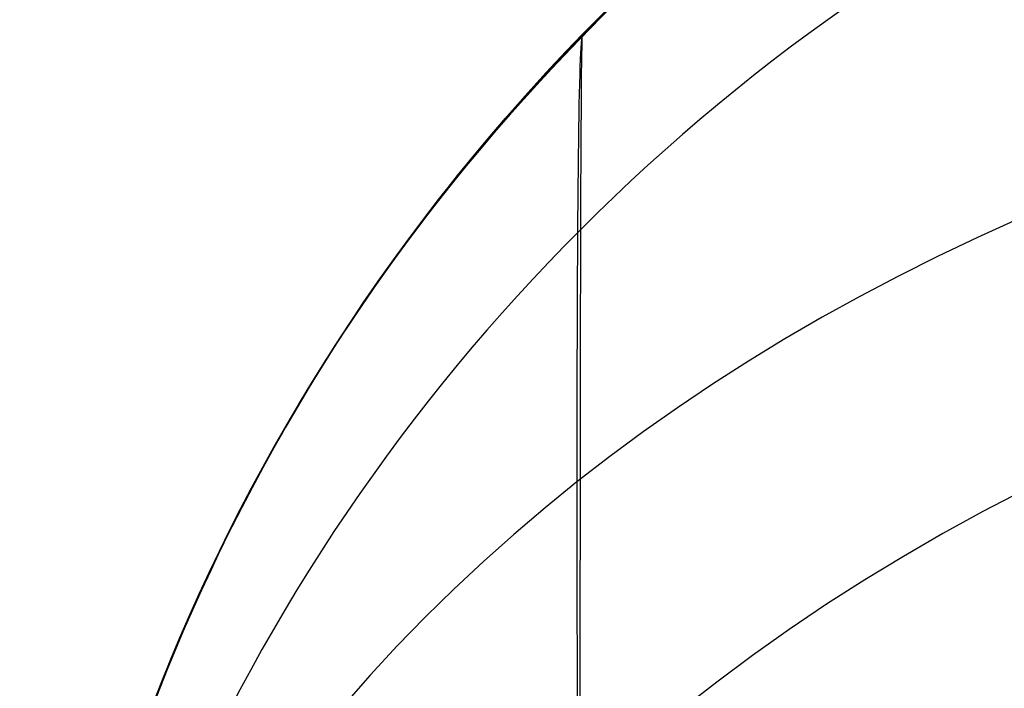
# Model space of a CAD drawing. Extents: x -15 to 7, y 1 to 148.
# Tile 138 of 194: x -7.845 to -7.448, y 145.883 to 146.153. Entities that reach past the tile are written whole.
import ezdxf

# ---------------------------------------------------------------- set-up
doc = ezdxf.new("R2010")
doc.units = 0
doc.layers.add('DEFAULT', color=7, linetype='CONTINUOUS')

msp = doc.modelspace()

# ---------------------------------------------------------------- linework, layer by layer
at = {"layer": 'DEFAULT', "color": 254}
for p, q in [((-7.61225, 146.15266, -32.73664), (-7.60448, 146.16038, -32.7407)), ((-7.60744, 146.15691, -23.00441), (-7.61575, 146.14856, -23.00885)), ((-7.61454, 146.14966, -32.73532), (-7.60621, 146.15798, -32.73973)), ((-7.60542, 146.15946, -23.00328), (-7.61318, 146.15172, -23.00737)), ((-7.6199, 146.14486, -32.73244), (-7.61225, 146.15266, -32.73664)), ((-7.61066, 146.15371, -18.70687), (-7.61906, 146.14519, -18.711)), ((-7.61066, 146.15371, -14.70687), (-7.61906, 146.14519, -14.711)), ((-7.61066, 146.15371, -10.70687), (-7.61906, 146.14519, -10.711)), ((-7.61894, 146.14517, -21.03562), (-7.61054, 146.15369, -21.03976)), ((-7.61894, 146.14517, -17.03562), (-7.61054, 146.15369, -17.03976)), ((-7.61894, 146.14517, -13.03562), (-7.61054, 146.15369, -13.03976)), ((-7.61745, 146.14738, -13.03645), (-7.60962, 146.1553, -13.04027)), ((-7.61745, 146.14738, -17.03645), (-7.60962, 146.1553, -17.04027)), ((-7.61745, 146.14738, -21.03645), (-7.60962, 146.1553, -21.04027)), ((-7.60958, 146.15534, -14.70627), (-7.6174, 146.14744, -14.71009)), ((-7.60958, 146.15534, -18.70627), (-7.6174, 146.14744, -18.71009)), ((-7.60958, 146.15534, -10.70627), (-7.6174, 146.14744, -10.71009)), ((-7.61575, 146.14856, -23.00885), (-7.62388, 146.14018, -23.01343)), ((-7.62268, 146.1413, -32.73076), (-7.61454, 146.14966, -32.73532)), ((-7.61318, 146.15172, -23.00737), (-7.62082, 146.14391, -23.01159)), ((-7.62741, 146.13699, -32.7281), (-7.6199, 146.14486, -32.73244)), ((-7.61906, 146.14519, -18.711), (-7.62726, 146.13663, -18.71527)), ((-7.61906, 146.14519, -14.711), (-7.62726, 146.13663, -14.71527)), ((-7.61906, 146.14519, -10.711), (-7.62726, 146.13663, -10.71527)), ((-7.62716, 146.13659, -21.03134), (-7.61894, 146.14517, -21.03562)), ((-7.62716, 146.13659, -17.03134), (-7.61894, 146.14517, -17.03562)), ((-7.62716, 146.13659, -13.03134), (-7.61894, 146.14517, -13.03562)), ((-7.62515, 146.13938, -13.0325), (-7.61745, 146.14738, -13.03645)), ((-7.62515, 146.13938, -17.0325), (-7.61745, 146.14738, -17.03645)), ((-7.62515, 146.13938, -21.0325), (-7.61745, 146.14738, -21.03645)), ((-7.6174, 146.14744, -14.71009), (-7.62509, 146.13945, -14.71404)), ((-7.6174, 146.14744, -18.71009), (-7.62509, 146.13945, -18.71404)), ((-7.6174, 146.14744, -10.71009), (-7.62509, 146.13945, -10.71404)), ((-7.63063, 146.13291, -32.72607), (-7.62268, 146.1413, -32.73076)), ((-7.62082, 146.14391, -23.01159), (-7.62833, 146.13601, -23.01596)), ((-7.62726, 146.13663, -18.71527), (-7.63527, 146.12802, -18.71969)), ((-7.62726, 146.13663, -14.71527), (-7.63527, 146.12802, -14.71969)), ((-7.62726, 146.13663, -10.71527), (-7.63527, 146.12802, -10.71969)), ((-7.63518, 146.12798, -21.02693), (-7.62716, 146.13659, -21.03134)), ((-7.63518, 146.12798, -17.02693), (-7.62716, 146.13659, -17.03134)), ((-7.63518, 146.12798, -13.02693), (-7.62716, 146.13659, -13.03134)), ((-7.63479, 146.12905, -32.72362), (-7.62741, 146.13699, -32.7281)), ((-7.63271, 146.1313, -13.0284), (-7.62515, 146.13938, -13.0325)), ((-7.63271, 146.1313, -17.0284), (-7.62515, 146.13938, -17.0325)), ((-7.63271, 146.1313, -21.0284), (-7.62515, 146.13938, -21.0325)), ((-7.62509, 146.13945, -14.71404), (-7.63265, 146.13138, -14.71813)), ((-7.62509, 146.13945, -18.71404), (-7.63265, 146.13138, -18.71813)), ((-7.62509, 146.13945, -10.71404), (-7.63265, 146.13138, -10.71813)), ((-7.62388, 146.14018, -23.01343), (-7.63182, 146.13176, -23.01816)), ((-7.63848, 146.12439, -32.72118), (-7.63063, 146.13291, -32.72607)), ((-7.62833, 146.13601, -23.01596), (-7.6357, 146.12805, -23.02047)), ((-7.64203, 146.12104, -32.71899), (-7.63479, 146.12905, -32.72362)), ((-7.64013, 146.12315, -13.02416), (-7.63271, 146.1313, -13.0284)), ((-7.64013, 146.12315, -17.02416), (-7.63271, 146.1313, -17.0284)), ((-7.64013, 146.12315, -21.02416), (-7.63271, 146.1313, -21.0284)), ((-7.63265, 146.13138, -14.71813), (-7.64007, 146.12324, -14.72237)), ((-7.63265, 146.13138, -18.71813), (-7.64007, 146.12324, -18.72237)), ((-7.63265, 146.13138, -10.71813), (-7.64007, 146.12324, -10.72237)), ((-7.63182, 146.13176, -23.01816), (-7.63962, 146.12324, -23.02307)), ((-7.63527, 146.12802, -18.71969), (-7.64314, 146.11931, -18.72429)), ((-7.63527, 146.12802, -14.71969), (-7.64314, 146.11931, -14.72429)), ((-7.63527, 146.12802, -10.71969), (-7.64314, 146.11931, -10.72429)), ((-7.64309, 146.11925, -21.02232), (-7.63518, 146.12798, -21.02693)), ((-7.64309, 146.11925, -17.02232), (-7.63518, 146.12798, -17.02693)), ((-7.64309, 146.11925, -13.02232), (-7.63518, 146.12798, -13.02693)), ((-7.6357, 146.12805, -23.02047), (-7.64294, 146.12003, -23.02513)), ((-7.64913, 146.11298, -32.71421), (-7.64203, 146.12104, -32.71899)), ((-7.64742, 146.11494, -13.01978), (-7.64013, 146.12315, -13.02416)), ((-7.64742, 146.11494, -17.01978), (-7.64013, 146.12315, -17.02416)), ((-7.64742, 146.11494, -21.01978), (-7.64013, 146.12315, -21.02416)), ((-7.64007, 146.12324, -14.72237), (-7.64735, 146.11502, -14.72675)), ((-7.64007, 146.12324, -18.72237), (-7.64735, 146.11502, -18.72675)), ((-7.64007, 146.12324, -10.72237), (-7.64735, 146.11502, -10.72675)), ((-7.63962, 146.12324, -23.02307), (-7.64723, 146.1147, -23.02812)), ((-7.64613, 146.11586, -32.71614), (-7.63848, 146.12439, -32.72118)), ((-7.64314, 146.11931, -18.72429), (-7.65082, 146.11057, -18.72903)), ((-7.64314, 146.11931, -14.72429), (-7.65082, 146.11057, -14.72903)), ((-7.64314, 146.11931, -10.72429), (-7.65082, 146.11057, -10.72903)), ((-7.6508, 146.11049, -21.01756), (-7.64309, 146.11925, -21.02232)), ((-7.6508, 146.11049, -17.01756), (-7.64309, 146.11925, -17.02232)), ((-7.6508, 146.11049, -13.01756), (-7.64309, 146.11925, -13.02232)), ((-7.64294, 146.12003, -23.02513), (-7.65003, 146.11194, -23.02994)), ((-7.65608, 146.10487, -32.70928), (-7.64913, 146.11298, -32.71421)), ((-7.64723, 146.1147, -23.02812), (-7.65465, 146.10614, -23.03332)), ((-7.65456, 146.10665, -13.01525), (-7.64742, 146.11494, -13.01978)), ((-7.65456, 146.10665, -17.01525), (-7.64742, 146.11494, -17.01978)), ((-7.65456, 146.10665, -21.01525), (-7.64742, 146.11494, -21.01978)), ((-7.64735, 146.11502, -14.72675), (-7.65449, 146.10675, -14.73128)), ((-7.64735, 146.11502, -18.72675), (-7.65449, 146.10675, -18.73128)), ((-7.64735, 146.11502, -10.72675), (-7.65449, 146.10675, -10.73128)), ((-7.65358, 146.10731, -32.71097), (-7.64613, 146.11586, -32.71614)), ((-7.65832, 146.10171, -21.01266), (-7.6508, 146.11049, -21.01756)), ((-7.65832, 146.10171, -17.01266), (-7.6508, 146.11049, -17.01756)), ((-7.65832, 146.10171, -13.01266), (-7.6508, 146.11049, -13.01756)), ((-7.65082, 146.11057, -18.72903), (-7.65831, 146.10181, -18.73391)), ((-7.65082, 146.11057, -14.72903), (-7.65831, 146.10181, -14.73391)), ((-7.65082, 146.11057, -10.72903), (-7.65831, 146.10181, -10.73391)), ((-7.65003, 146.11194, -23.02994), (-7.65699, 146.1038, -23.0349)), ((-7.6629, 146.0967, -32.7042), (-7.65608, 146.10487, -32.70928)), ((-7.65465, 146.10614, -23.03332), (-7.66187, 146.09758, -23.03865)), ((-7.66156, 146.09832, -13.01057), (-7.65456, 146.10665, -13.01525)), ((-7.66156, 146.09832, -17.01057), (-7.65456, 146.10665, -17.01525)), ((-7.66156, 146.09832, -21.01057), (-7.65456, 146.10665, -21.01525)), ((-7.65449, 146.10675, -14.73128), (-7.66149, 146.09841, -14.73596)), ((-7.65449, 146.10675, -18.73128), (-7.66149, 146.09841, -18.73596)), ((-7.65449, 146.10675, -10.73128), (-7.66149, 146.09841, -10.73596)), ((-7.66083, 146.09876, -32.70566), (-7.65358, 146.10731, -32.71097)), ((-7.66563, 146.09291, -21.00763), (-7.65832, 146.10171, -21.01266)), ((-7.66563, 146.09291, -17.00763), (-7.65832, 146.10171, -17.01266)), ((-7.66563, 146.09291, -13.00763), (-7.65832, 146.10171, -13.01266)), ((-7.65831, 146.10181, -18.73391), (-7.66559, 146.09304, -18.73893)), ((-7.65831, 146.10181, -14.73391), (-7.66559, 146.09304, -14.73893)), ((-7.65831, 146.10181, -10.73391), (-7.66559, 146.09304, -10.73893)), ((-7.65699, 146.1038, -23.0349), (-7.6638, 146.09561, -23.04003)), ((-7.66956, 146.0885, -32.69896), (-7.6629, 146.0967, -32.7042)), ((-7.66187, 146.09758, -23.03865), (-7.66889, 146.08902, -23.04413)), ((-7.66841, 146.08992, -13.00574), (-7.66156, 146.09832, -13.01057)), ((-7.66841, 146.08992, -17.00574), (-7.66156, 146.09832, -17.01057)), ((-7.66841, 146.08992, -21.00574), (-7.66156, 146.09832, -21.01057)), ((-7.66149, 146.09841, -14.73596), (-7.66834, 146.09001, -14.7408)), ((-7.66149, 146.09841, -18.73596), (-7.66834, 146.09001, -18.7408)), ((-7.66149, 146.09841, -10.73596), (-7.66834, 146.09001, -10.7408)), ((-7.66788, 146.09021, -32.7002), (-7.66083, 146.09876, -32.70566)), ((-7.67274, 146.08412, -21.00245), (-7.66563, 146.09291, -21.00763)), ((-7.67274, 146.08412, -17.00245), (-7.66563, 146.09291, -17.00763)), ((-7.67274, 146.08412, -13.00245), (-7.66563, 146.09291, -13.00763)), ((-7.66559, 146.09304, -18.73893), (-7.67268, 146.08426, -18.7441)), ((-7.66559, 146.09304, -14.73893), (-7.67268, 146.08426, -14.7441)), ((-7.66559, 146.09304, -10.73893), (-7.67268, 146.08426, -10.7441)), ((-7.6638, 146.09561, -23.04003), (-7.67047, 146.08737, -23.04531)), ((-7.66889, 146.08902, -23.04413), (-7.67571, 146.08046, -23.04975)), ((-7.67511, 146.08148, -13.00075), (-7.66841, 146.08992, -13.00574)), ((-7.67511, 146.08148, -17.00075), (-7.66841, 146.08992, -17.00574)), ((-7.67511, 146.08148, -21.00075), (-7.66841, 146.08992, -21.00574)), ((-7.66834, 146.09001, -14.7408), (-7.67505, 146.08157, -14.7458)), ((-7.66834, 146.09001, -18.7408), (-7.67505, 146.08157, -18.7458)), ((-7.66834, 146.09001, -10.7408), (-7.67505, 146.08157, -10.7458)), ((-7.67473, 146.08167, -32.69461), (-7.66788, 146.09021, -32.7002)), ((-7.67047, 146.08737, -23.04531), (-7.67698, 146.07909, -23.05075)), ((-7.67608, 146.08025, -32.69357), (-7.66956, 146.0885, -32.69896)), ((-7.68166, 146.073, -12.9956), (-7.67511, 146.08148, -13.00075)), ((-7.68166, 146.073, -16.9956), (-7.67511, 146.08148, -17.00075)), ((-7.68166, 146.073, -20.9956), (-7.67511, 146.08148, -21.00075)), ((-7.67505, 146.08157, -14.7458), (-7.68161, 146.07308, -14.75096)), ((-7.67505, 146.08157, -18.7458), (-7.68161, 146.07308, -18.75096)), ((-7.67505, 146.08157, -10.7458), (-7.68161, 146.07308, -10.75096)), ((-7.68137, 146.07315, -32.68889), (-7.67473, 146.08167, -32.69461)), ((-7.67965, 146.07533, -20.99713), (-7.67274, 146.08412, -21.00245)), ((-7.67965, 146.07533, -16.99713), (-7.67274, 146.08412, -17.00245)), ((-7.67965, 146.07533, -12.99713), (-7.67274, 146.08412, -13.00245)), ((-7.67268, 146.08426, -18.7441), (-7.67957, 146.07548, -18.74941)), ((-7.67268, 146.08426, -14.7441), (-7.67957, 146.07548, -14.74941)), ((-7.67268, 146.08426, -10.7441), (-7.67957, 146.07548, -10.74941)), ((-7.67698, 146.07909, -23.05075), (-7.68335, 146.07078, -23.05635)), ((-7.68244, 146.07198, -32.68801), (-7.67608, 146.08025, -32.69357)), ((-7.67571, 146.08046, -23.04975), (-7.68233, 146.07192, -23.05551)), ((-7.68806, 146.06448, -12.9903), (-7.68166, 146.073, -12.9956)), ((-7.68806, 146.06448, -16.9903), (-7.68166, 146.073, -16.9956)), ((-7.68806, 146.06448, -20.9903), (-7.68166, 146.073, -20.9956)), ((-7.68161, 146.07308, -14.75096), (-7.68801, 146.06454, -14.75628)), ((-7.68161, 146.07308, -18.75096), (-7.68801, 146.06454, -18.75628)), ((-7.68161, 146.07308, -10.75096), (-7.68801, 146.06454, -10.75628)), ((-7.68782, 146.06465, -32.68303), (-7.68137, 146.07315, -32.68889)), ((-7.68635, 146.06655, -20.99167), (-7.67965, 146.07533, -20.99713)), ((-7.68635, 146.06655, -16.99167), (-7.67965, 146.07533, -16.99713)), ((-7.68635, 146.06655, -12.99167), (-7.67965, 146.07533, -12.99713)), ((-7.67957, 146.07548, -18.74941), (-7.68626, 146.0667, -18.75486)), ((-7.67957, 146.07548, -14.74941), (-7.68626, 146.0667, -14.75486)), ((-7.67957, 146.07548, -10.74941), (-7.68626, 146.0667, -10.75486)), ((-7.68335, 146.07078, -23.05635), (-7.6896, 146.06239, -23.06216)), ((-7.68233, 146.07192, -23.05551), (-7.68876, 146.0634, -23.06141)), ((-7.68867, 146.06366, -32.68228), (-7.68244, 146.07198, -32.68801)), ((-7.69284, 146.05779, -20.98608), (-7.68635, 146.06655, -20.99167)), ((-7.69284, 146.05779, -16.98608), (-7.68635, 146.06655, -16.99167)), ((-7.69284, 146.05779, -12.98608), (-7.68635, 146.06655, -12.99167)), ((-7.68626, 146.0667, -18.75486), (-7.69274, 146.05794, -18.76046)), ((-7.68626, 146.0667, -14.75486), (-7.69274, 146.05794, -14.76046)), ((-7.68626, 146.0667, -10.75486), (-7.69274, 146.05794, -10.76046)), ((-7.6896, 146.06239, -23.06216), (-7.6957, 146.05398, -23.06813)), ((-7.68876, 146.0634, -23.06141), (-7.69498, 146.0549, -23.06744)), ((-7.69474, 146.05531, -32.67638), (-7.68867, 146.06366, -32.68228)), ((-7.69431, 146.05592, -12.98482), (-7.68806, 146.06448, -12.9903)), ((-7.69431, 146.05592, -16.98482), (-7.68806, 146.06448, -16.9903)), ((-7.69431, 146.05592, -20.98482), (-7.68806, 146.06448, -20.9903)), ((-7.68801, 146.06454, -14.75628), (-7.69429, 146.05594, -14.76179)), ((-7.68801, 146.06454, -18.75628), (-7.69429, 146.05594, -18.76179)), ((-7.68801, 146.06454, -10.75628), (-7.69429, 146.05594, -10.76179)), ((-7.69405, 146.05619, -32.67703), (-7.68782, 146.06465, -32.68303)), ((-7.69913, 146.04906, -20.98035), (-7.69284, 146.05779, -20.98608)), ((-7.69913, 146.04906, -16.98035), (-7.69284, 146.05779, -16.98608)), ((-7.69913, 146.04906, -12.98035), (-7.69284, 146.05779, -12.98608)), ((-7.69274, 146.05794, -18.76046), (-7.69903, 146.04921, -18.76619)), ((-7.69274, 146.05794, -14.76046), (-7.69903, 146.04921, -14.76619)), ((-7.69274, 146.05794, -10.76046), (-7.69903, 146.04921, -10.76619)), ((-7.6957, 146.05398, -23.06813), (-7.70165, 146.04555, -23.07428)), ((-7.69498, 146.0549, -23.06744), (-7.70099, 146.04644, -23.0736)), ((-7.70067, 146.04696, -32.67031), (-7.69474, 146.05531, -32.67638)), ((-7.69429, 146.05594, -14.76179), (-7.70042, 146.0473, -14.76748)), ((-7.69429, 146.05594, -18.76179), (-7.70042, 146.0473, -18.76748)), ((-7.69429, 146.05594, -10.76179), (-7.70042, 146.0473, -10.76748)), ((-7.7004, 146.04734, -12.97917), (-7.69431, 146.05592, -12.98482)), ((-7.7004, 146.04734, -16.97917), (-7.69431, 146.05592, -16.98482)), ((-7.7004, 146.04734, -20.97917), (-7.69431, 146.05592, -20.98482)), ((-7.70007, 146.04776, -32.67091), (-7.69405, 146.05619, -32.67703)), ((-7.7052, 146.04036, -20.97448), (-7.69913, 146.04906, -20.98035)), ((-7.7052, 146.04036, -16.97448), (-7.69913, 146.04906, -16.98035)), ((-7.7052, 146.04036, -12.97448), (-7.69913, 146.04906, -12.98035)), ((-7.69903, 146.04921, -18.76619), (-7.7051, 146.0405, -18.77205)), ((-7.69903, 146.04921, -14.76619), (-7.7051, 146.0405, -14.77205)), ((-7.69903, 146.04921, -10.76619), (-7.7051, 146.0405, -10.77205)), ((-7.70165, 146.04555, -23.07428), (-7.70744, 146.0371, -23.08061)), ((-7.70099, 146.04644, -23.0736), (-7.70681, 146.03802, -23.0799)), ((-7.70644, 146.03859, -32.66406), (-7.70067, 146.04696, -32.67031)), ((-7.70042, 146.0473, -14.76748), (-7.7064, 146.03864, -14.77333)), ((-7.70042, 146.0473, -18.76748), (-7.7064, 146.03864, -18.77333)), ((-7.70042, 146.0473, -10.76748), (-7.7064, 146.03864, -10.77333)), ((-7.70634, 146.03873, -12.97336), (-7.7004, 146.04734, -12.97917)), ((-7.70634, 146.03873, -16.97336), (-7.7004, 146.04734, -16.97917)), ((-7.70634, 146.03873, -20.97336), (-7.7004, 146.04734, -20.97917)), ((-7.70589, 146.03937, -32.66466), (-7.70007, 146.04776, -32.67091)), ((-7.70744, 146.0371, -23.08061), (-7.71309, 146.02865, -23.08711)), ((-7.70681, 146.03802, -23.0799), (-7.71244, 146.02964, -23.08634)), ((-7.7064, 146.03864, -14.77333), (-7.71222, 146.02996, -14.77937)), ((-7.7064, 146.03864, -18.77333), (-7.71222, 146.02996, -18.77937)), ((-7.7064, 146.03864, -10.77333), (-7.71222, 146.02996, -10.77937)), ((-7.71213, 146.0301, -12.96736), (-7.70634, 146.03873, -12.97336)), ((-7.71213, 146.0301, -16.96736), (-7.70634, 146.03873, -16.97336)), ((-7.71213, 146.0301, -20.96736), (-7.70634, 146.03873, -20.97336)), ((-7.71207, 146.0302, -32.65763), (-7.70644, 146.03859, -32.66406)), ((-7.71152, 146.03102, -32.65828), (-7.70589, 146.03937, -32.66466)), ((-7.71106, 146.03169, -20.96849), (-7.7052, 146.04036, -20.97448)), ((-7.71106, 146.03169, -16.96849), (-7.7052, 146.04036, -16.97448)), ((-7.71106, 146.03169, -12.96849), (-7.7052, 146.04036, -12.97448)), ((-7.7051, 146.0405, -18.77205), (-7.71098, 146.03182, -18.77806)), ((-7.7051, 146.0405, -14.77205), (-7.71098, 146.03182, -14.77806)), ((-7.7051, 146.0405, -10.77205), (-7.71098, 146.03182, -10.77806)), ((-7.71222, 146.02996, -14.77937), (-7.71789, 146.02127, -14.78558)), ((-7.71222, 146.02996, -18.77937), (-7.71789, 146.02127, -18.78558)), ((-7.71222, 146.02996, -10.77937), (-7.71789, 146.02127, -10.78558)), ((-7.71244, 146.02964, -23.08634), (-7.71788, 146.02129, -23.09291)), ((-7.71777, 146.02146, -12.96118), (-7.71213, 146.0301, -12.96736)), ((-7.71777, 146.02146, -16.96118), (-7.71213, 146.0301, -16.96736)), ((-7.71777, 146.02146, -20.96118), (-7.71213, 146.0301, -20.96736)), ((-7.71755, 146.02181, -32.65102), (-7.71207, 146.0302, -32.65763)), ((-7.71696, 146.02271, -32.65176), (-7.71152, 146.03102, -32.65828)), ((-7.71673, 146.02306, -20.96236), (-7.71106, 146.03169, -20.96849)), ((-7.71673, 146.02306, -16.96236), (-7.71106, 146.03169, -16.96849)), ((-7.71673, 146.02306, -12.96236), (-7.71106, 146.03169, -12.96849)), ((-7.71098, 146.03182, -18.77806), (-7.71666, 146.02317, -18.7842)), ((-7.71098, 146.03182, -14.77806), (-7.71666, 146.02317, -14.7842)), ((-7.71098, 146.03182, -10.77806), (-7.71666, 146.02317, -10.7842)), ((-7.71309, 146.02865, -23.08711), (-7.71858, 146.02019, -23.09381)), ((-7.71789, 146.02127, -14.78558), (-7.72341, 146.01256, -14.79198)), ((-7.71789, 146.02127, -18.78558), (-7.72341, 146.01256, -18.79198)), ((-7.71789, 146.02127, -10.78558), (-7.72341, 146.01256, -10.79198)), ((-7.72327, 146.01279, -12.95481), (-7.71777, 146.02146, -12.96118)), ((-7.72327, 146.01279, -16.95481), (-7.71777, 146.02146, -16.96118)), ((-7.72327, 146.01279, -20.95481), (-7.71777, 146.02146, -20.96118)), ((-7.71788, 146.02129, -23.09291), (-7.72314, 146.01299, -23.09962)), ((-7.72289, 146.0134, -32.6442), (-7.71755, 146.02181, -32.65102)), ((-7.72223, 146.01445, -32.64511), (-7.71696, 146.02271, -32.65176)), ((-7.72222, 146.01447, -20.95608), (-7.71673, 146.02306, -20.96236)), ((-7.72222, 146.01447, -16.95608), (-7.71673, 146.02306, -16.96236)), ((-7.72222, 146.01447, -12.95608), (-7.71673, 146.02306, -12.96236)), ((-7.71666, 146.02317, -18.7842), (-7.72216, 146.01456, -18.79048)), ((-7.71666, 146.02317, -14.7842), (-7.72216, 146.01456, -14.79048)), ((-7.71666, 146.02317, -10.7842), (-7.72216, 146.01456, -10.79048)), ((-7.71858, 146.02019, -23.09381), (-7.72393, 146.01174, -23.10069)), ((-7.72809, 146.00498, -32.63719), (-7.72289, 146.0134, -32.6442)), ((-7.72752, 146.00591, -20.94967), (-7.72222, 146.01447, -20.95608)), ((-7.72752, 146.00591, -16.94967), (-7.72222, 146.01447, -16.95608)), ((-7.72752, 146.00591, -12.94967), (-7.72222, 146.01447, -12.95608)), ((-7.72216, 146.01456, -18.79048), (-7.72748, 146.00598, -18.79691)), ((-7.72216, 146.01456, -14.79048), (-7.72748, 146.00598, -14.79691)), ((-7.72216, 146.01456, -10.79048), (-7.72748, 146.00598, -10.79691)), ((-7.72732, 146.00622, -32.63831), (-7.72223, 146.01445, -32.64511)), ((-7.72393, 146.01174, -23.10069), (-7.72912, 146.00328, -23.10776)), ((-7.72341, 146.01256, -14.79198), (-7.72878, 146.00385, -14.79858)), ((-7.72341, 146.01256, -18.79198), (-7.72878, 146.00385, -18.79858)), ((-7.72341, 146.01256, -10.79198), (-7.72878, 146.00385, -10.79858)), ((-7.72862, 146.00411, -12.94825), (-7.72327, 146.01279, -12.95481)), ((-7.72862, 146.00411, -16.94825), (-7.72327, 146.01279, -16.95481)), ((-7.72862, 146.00411, -20.94825), (-7.72327, 146.01279, -20.95481)), ((-7.72314, 146.01299, -23.09962), (-7.72823, 146.00473, -23.10647)), ((-7.73264, 145.99739, -20.94312), (-7.72752, 146.00591, -20.94967)), ((-7.73264, 145.99739, -16.94312), (-7.72752, 146.00591, -16.94967)), ((-7.73264, 145.99739, -12.94312), (-7.72752, 146.00591, -12.94967)), ((-7.72748, 146.00598, -18.79691), (-7.73262, 145.99744, -18.80348)), ((-7.72748, 146.00598, -14.79691), (-7.73262, 145.99744, -14.80348)), ((-7.72748, 146.00598, -10.79691), (-7.73262, 145.99744, -10.80348)), ((-7.73225, 145.99804, -32.63138), (-7.72732, 146.00622, -32.63831)), ((-7.72912, 146.00328, -23.10776), (-7.73417, 145.99484, -23.11503)), ((-7.72878, 146.00385, -14.79858), (-7.734, 145.99513, -14.80536)), ((-7.72878, 146.00385, -18.79858), (-7.734, 145.99513, -18.80536)), ((-7.72878, 146.00385, -10.79858), (-7.734, 145.99513, -10.80536)), ((-7.73384, 145.99541, -12.94148), (-7.72862, 146.00411, -12.94825)), ((-7.73384, 145.99541, -16.94148), (-7.72862, 146.00411, -16.94825)), ((-7.73384, 145.99541, -20.94148), (-7.72862, 146.00411, -20.94825)), ((-7.72823, 146.00473, -23.10647), (-7.73316, 145.99652, -23.11347)), ((-7.73315, 145.99656, -32.62997), (-7.72809, 146.00498, -32.63719)), ((-7.73262, 145.99744, -18.80348), (-7.73759, 145.98894, -18.81019)), ((-7.73262, 145.99744, -14.80348), (-7.73759, 145.98894, -14.81019)), ((-7.73262, 145.99744, -10.80348), (-7.73759, 145.98894, -10.81019)), ((-7.73704, 145.98987, -32.62426), (-7.73225, 145.99804, -32.63138)), ((-7.734, 145.99513, -14.80536), (-7.73907, 145.98642, -14.81234)), ((-7.734, 145.99513, -18.80536), (-7.73907, 145.98642, -18.81234)), ((-7.734, 145.99513, -10.80536), (-7.73907, 145.98642, -10.81234)), ((-7.73417, 145.99484, -23.11503), (-7.73907, 145.98642, -23.12249)), ((-7.73891, 145.9867, -12.93451), (-7.73384, 145.99541, -12.94148)), ((-7.73891, 145.9867, -16.93451), (-7.73384, 145.99541, -16.94148)), ((-7.73891, 145.9867, -20.93451), (-7.73384, 145.99541, -20.94148)), ((-7.73808, 145.98814, -32.62256), (-7.73315, 145.99656, -32.62997)), ((-7.73316, 145.99652, -23.11347), (-7.73794, 145.98833, -23.12063)), ((-7.7376, 145.98891, -20.93642), (-7.73264, 145.99739, -20.94312)), ((-7.7376, 145.98891, -16.93642), (-7.73264, 145.99739, -16.94312)), ((-7.7376, 145.98891, -12.93642), (-7.73264, 145.99739, -12.94312)), ((-7.74168, 145.98175, -32.61701), (-7.73704, 145.98987, -32.62426)), ((-7.73907, 145.98642, -14.81234), (-7.74398, 145.97772, -14.8195)), ((-7.73907, 145.98642, -18.81234), (-7.74398, 145.97772, -18.8195)), ((-7.73907, 145.98642, -10.81234), (-7.74398, 145.97772, -10.8195)), ((-7.74383, 145.97799, -12.92733), (-7.73891, 145.9867, -12.93451)), ((-7.74383, 145.97799, -16.92733), (-7.73891, 145.9867, -16.93451)), ((-7.74383, 145.97799, -20.92733), (-7.73891, 145.9867, -20.93451)), ((-7.73907, 145.98642, -23.12249), (-7.74382, 145.97802, -23.13013)), ((-7.74285, 145.97973, -32.61495), (-7.73808, 145.98814, -32.62256)), ((-7.73794, 145.98833, -23.12063), (-7.74256, 145.9802, -23.12793)), ((-7.74242, 145.98044, -20.92954), (-7.7376, 145.98891, -20.93642)), ((-7.74242, 145.98044, -16.92954), (-7.7376, 145.98891, -16.93642)), ((-7.74242, 145.98044, -12.92954), (-7.7376, 145.98891, -12.93642)), ((-7.73759, 145.98894, -18.81019), (-7.74241, 145.98046, -18.81707)), ((-7.73759, 145.98894, -14.81019), (-7.74241, 145.98046, -14.81707)), ((-7.73759, 145.98894, -10.81019), (-7.74241, 145.98046, -10.81707)), ((-7.74615, 145.9737, -32.60962), (-7.74168, 145.98175, -32.61701)), ((-7.74398, 145.97772, -14.8195), (-7.74874, 145.96904, -14.82686)), ((-7.74398, 145.97772, -18.8195), (-7.74874, 145.96904, -18.82686)), ((-7.74398, 145.97772, -10.8195), (-7.74874, 145.96904, -10.82686)), ((-7.74861, 145.96928, -12.91997), (-7.74383, 145.97799, -12.92733)), ((-7.74861, 145.96928, -16.91997), (-7.74383, 145.97799, -16.92733)), ((-7.74861, 145.96928, -20.91997), (-7.74383, 145.97799, -20.92733)), ((-7.74382, 145.97802, -23.13013), (-7.74842, 145.96964, -23.13796)), ((-7.74749, 145.97134, -32.60715), (-7.74285, 145.97973, -32.61495)), ((-7.74707, 145.97201, -20.92252), (-7.74242, 145.98044, -20.92954)), ((-7.74707, 145.97201, -16.92252), (-7.74242, 145.98044, -16.92954)), ((-7.74707, 145.97201, -12.92252), (-7.74242, 145.98044, -12.92954)), ((-7.74241, 145.98046, -18.81707), (-7.74706, 145.97204, -18.82409)), ((-7.74241, 145.98046, -14.81707), (-7.74706, 145.97204, -14.82409)), ((-7.74241, 145.98046, -10.81707), (-7.74706, 145.97204, -10.82409)), ((-7.74256, 145.9802, -23.12793), (-7.74702, 145.97213, -23.13536)), ((-7.75047, 145.96571, -32.60209), (-7.74615, 145.9737, -32.60962)), ((-7.74842, 145.96964, -23.13796), (-7.75287, 145.9613, -23.14598)), ((-7.75199, 145.96297, -32.59915), (-7.74749, 145.97134, -32.60715)), ((-7.75157, 145.96364, -20.91535), (-7.74707, 145.97201, -20.92252)), ((-7.75157, 145.96364, -16.91535), (-7.74707, 145.97201, -16.92252)), ((-7.75157, 145.96364, -12.91535), (-7.74707, 145.97201, -12.92252)), ((-7.74706, 145.97204, -18.82409), (-7.75156, 145.96367, -18.83126)), ((-7.74706, 145.97204, -14.82409), (-7.75156, 145.96367, -14.83126)), ((-7.74706, 145.97204, -10.82409), (-7.75156, 145.96367, -10.83126)), ((-7.74702, 145.97213, -23.13536), (-7.75132, 145.96413, -23.14294)), ((-7.75464, 145.95778, -32.59443), (-7.75047, 145.96571, -32.60209)), ((-7.74874, 145.96904, -14.82686), (-7.75336, 145.96038, -14.8344)), ((-7.74874, 145.96904, -18.82686), (-7.75336, 145.96038, -18.8344)), ((-7.74874, 145.96904, -10.82686), (-7.75336, 145.96038, -10.8344)), ((-7.75325, 145.96058, -12.9124), (-7.74861, 145.96928, -12.91997)), ((-7.75325, 145.96058, -16.9124), (-7.74861, 145.96928, -16.91997)), ((-7.75325, 145.96058, -20.9124), (-7.74861, 145.96928, -20.91997)), ((-7.75634, 145.95463, -32.59097), (-7.75199, 145.96297, -32.59915)), ((-7.75156, 145.96367, -18.83126), (-7.7559, 145.95536, -18.83856)), ((-7.75156, 145.96367, -14.83126), (-7.7559, 145.95536, -14.83856)), ((-7.75156, 145.96367, -10.83126), (-7.7559, 145.95536, -10.83856)), ((-7.7559, 145.95534, -20.90805), (-7.75157, 145.96364, -20.91535)), ((-7.7559, 145.95534, -16.90805), (-7.75157, 145.96364, -16.91535)), ((-7.7559, 145.95534, -12.90805), (-7.75157, 145.96364, -12.91535)), ((-7.75132, 145.96413, -23.14294), (-7.75548, 145.95619, -23.15065)), ((-7.75866, 145.94994, -32.58663), (-7.75464, 145.95778, -32.59443)), ((-7.75336, 145.96038, -14.8344), (-7.75782, 145.95174, -14.84213)), ((-7.75336, 145.96038, -18.8344), (-7.75782, 145.95174, -18.84213)), ((-7.75336, 145.96038, -10.8344), (-7.75782, 145.95174, -10.84213)), ((-7.75774, 145.9519, -12.90464), (-7.75325, 145.96058, -12.9124)), ((-7.75774, 145.9519, -16.90464), (-7.75325, 145.96058, -16.9124)), ((-7.75774, 145.9519, -20.90464), (-7.75325, 145.96058, -20.9124)), ((-7.75287, 145.9613, -23.14598), (-7.75718, 145.953, -23.15418)), ((-7.76055, 145.94633, -32.58259), (-7.75634, 145.95463, -32.59097)), ((-7.7559, 145.95536, -18.83856), (-7.76008, 145.94712, -18.84601)), ((-7.7559, 145.95536, -14.83856), (-7.76008, 145.94712, -14.84601)), ((-7.7559, 145.95536, -10.83856), (-7.76008, 145.94712, -10.84601)), ((-7.76008, 145.9471, -20.9006), (-7.7559, 145.95534, -20.90805)), ((-7.76008, 145.9471, -16.9006), (-7.7559, 145.95534, -16.90805)), ((-7.76008, 145.9471, -12.9006), (-7.7559, 145.95534, -12.90805)), ((-7.75548, 145.95619, -23.15065), (-7.75948, 145.94834, -23.15849)), ((-7.76254, 145.94216, -32.57871), (-7.75866, 145.94994, -32.58663)), ((-7.75782, 145.95174, -14.84213), (-7.76214, 145.94314, -14.85005)), ((-7.75782, 145.95174, -18.84213), (-7.76214, 145.94314, -18.85005)), ((-7.75782, 145.95174, -10.84213), (-7.76214, 145.94314, -10.85005)), ((-7.76209, 145.94325, -12.89669), (-7.75774, 145.9519, -12.90464)), ((-7.76209, 145.94325, -16.89669), (-7.75774, 145.9519, -16.90464)), ((-7.76209, 145.94325, -20.89669), (-7.75774, 145.9519, -20.90464)), ((-7.75718, 145.953, -23.15418), (-7.76135, 145.94474, -23.16257)), ((-7.76462, 145.93808, -32.57402), (-7.76055, 145.94633, -32.58259)), ((-7.76008, 145.94712, -18.84601), (-7.76411, 145.93895, -18.85359)), ((-7.76008, 145.94712, -14.84601), (-7.76411, 145.93895, -14.85359)), ((-7.76008, 145.94712, -10.84601), (-7.76411, 145.93895, -10.85359)), ((-7.76411, 145.93893, -20.89302), (-7.76008, 145.9471, -20.9006)), ((-7.76411, 145.93893, -16.89302), (-7.76008, 145.9471, -16.9006)), ((-7.76411, 145.93893, -12.89302), (-7.76008, 145.9471, -12.9006)), ((-7.75948, 145.94834, -23.15849), (-7.76334, 145.94056, -23.16646)), ((-7.76214, 145.94314, -14.85005), (-7.76631, 145.93458, -14.85816)), ((-7.76214, 145.94314, -18.85005), (-7.76631, 145.93458, -18.85816)), ((-7.76214, 145.94314, -10.85005), (-7.76631, 145.93458, -10.85816)), ((-7.76629, 145.93463, -12.88854), (-7.76209, 145.94325, -12.89669)), ((-7.76629, 145.93463, -16.88854), (-7.76209, 145.94325, -16.89669)), ((-7.76629, 145.93463, -20.88854), (-7.76209, 145.94325, -20.89669)), ((-7.76627, 145.93447, -32.57066), (-7.76254, 145.94216, -32.57871)), ((-7.76135, 145.94474, -23.16257), (-7.76537, 145.93653, -23.17114)), ((-7.76852, 145.92993, -32.56533), (-7.76462, 145.93808, -32.57402)), ((-7.76411, 145.93895, -18.85359), (-7.76799, 145.93085, -18.8613)), ((-7.76411, 145.93895, -14.85359), (-7.76799, 145.93085, -14.8613)), ((-7.76411, 145.93895, -10.85359), (-7.76799, 145.93085, -10.8613)), ((-7.76799, 145.93083, -20.88531), (-7.76411, 145.93893, -20.89302)), ((-7.76799, 145.93083, -16.88531), (-7.76411, 145.93893, -16.89302)), ((-7.76799, 145.93083, -12.88531), (-7.76411, 145.93893, -12.89302)), ((-7.76334, 145.94056, -23.16646), (-7.76706, 145.93286, -23.17456)), ((-7.77332, 145.91936, -32.55419), (-7.76627, 145.93447, -32.57066)), ((-7.77034, 145.92604, -12.8802), (-7.76629, 145.93463, -12.88854)), ((-7.77034, 145.92604, -16.8802), (-7.76629, 145.93463, -16.88854)), ((-7.77034, 145.92604, -20.8802), (-7.76629, 145.93463, -20.88854)), ((-7.76631, 145.93458, -14.85816), (-7.77034, 145.92606, -14.86644)), ((-7.76631, 145.93458, -18.85816), (-7.77034, 145.92606, -18.86644)), ((-7.76631, 145.93458, -10.85816), (-7.77034, 145.92606, -10.86644)), ((-7.76537, 145.93653, -23.17114), (-7.76924, 145.9284, -23.17987)), ((-7.76706, 145.93286, -23.17456), (-7.77407, 145.91773, -23.19113)), ((-7.77228, 145.92184, -32.55645), (-7.76852, 145.92993, -32.56533)), ((-7.76799, 145.93085, -18.8613), (-7.77172, 145.92283, -18.86915)), ((-7.76799, 145.93085, -14.8613), (-7.77172, 145.92283, -14.86915)), ((-7.76799, 145.93085, -10.8613), (-7.77172, 145.92283, -10.86915)), ((-7.77172, 145.92281, -20.87746), (-7.76799, 145.93083, -20.88531)), ((-7.77172, 145.92281, -16.87746), (-7.76799, 145.93083, -16.88531)), ((-7.77172, 145.92281, -12.87746), (-7.76799, 145.93083, -12.88531)), ((-7.77423, 145.91757, -12.87174), (-7.77034, 145.92604, -12.8802)), ((-7.77423, 145.91757, -16.87174), (-7.77034, 145.92604, -16.8802)), ((-7.77423, 145.91757, -20.87174), (-7.77034, 145.92604, -20.8802)), ((-7.77034, 145.92606, -14.86644), (-7.77421, 145.91761, -14.87489)), ((-7.77034, 145.92606, -18.86644), (-7.77421, 145.91761, -18.87489)), ((-7.77034, 145.92606, -10.86644), (-7.77421, 145.91761, -10.87489)), ((-7.76924, 145.9284, -23.17987), (-7.77298, 145.92032, -23.18879)), ((-7.77532, 145.91488, -20.86949), (-7.77172, 145.92281, -20.87746)), ((-7.77532, 145.91488, -16.86949), (-7.77172, 145.92281, -16.87746)), ((-7.77532, 145.91488, -12.86949), (-7.77172, 145.92281, -12.87746)), ((-7.77172, 145.92283, -18.86915), (-7.77531, 145.91489, -18.87712)), ((-7.77172, 145.92283, -14.86915), (-7.77531, 145.91489, -14.87712)), ((-7.77172, 145.92283, -10.86915), (-7.77531, 145.91489, -10.87712)), ((-7.77984, 145.90462, -32.53724), (-7.77332, 145.91936, -32.55419)), ((-7.77298, 145.92032, -23.18879), (-7.77657, 145.9123, -23.19789)), ((-7.7759, 145.91381, -32.54739), (-7.77228, 145.92184, -32.55645)), ((-7.77407, 145.91773, -23.19113), (-7.78055, 145.90299, -23.20818)), ((-7.77531, 145.91489, -18.87712), (-7.77877, 145.90704, -18.88523)), ((-7.77531, 145.91489, -14.87712), (-7.77877, 145.90704, -14.88523)), ((-7.77531, 145.91489, -10.87712), (-7.77877, 145.90704, -10.88523)), ((-7.77877, 145.90703, -20.86139), (-7.77532, 145.91488, -20.86949)), ((-7.77877, 145.90703, -16.86139), (-7.77532, 145.91488, -16.86949)), ((-7.77877, 145.90703, -12.86139), (-7.77532, 145.91488, -12.86949)), ((-7.77796, 145.90915, -12.86309), (-7.77423, 145.91757, -12.87174)), ((-7.77796, 145.90915, -16.86309), (-7.77423, 145.91757, -16.87174)), ((-7.77796, 145.90915, -20.86309), (-7.77423, 145.91757, -20.87174)), ((-7.77421, 145.91761, -14.87489), (-7.77793, 145.90921, -14.88353)), ((-7.77421, 145.91761, -18.87489), (-7.77793, 145.90921, -18.88353)), ((-7.77421, 145.91761, -10.87489), (-7.77793, 145.90921, -10.88353)), ((-7.77657, 145.9123, -23.19789), (-7.78003, 145.90435, -23.20718)), ((-7.77939, 145.90585, -32.53815), (-7.7759, 145.91381, -32.54739)), ((-7.77877, 145.90704, -18.88523), (-7.78526, 145.89162, -18.9018)), ((-7.77877, 145.90704, -14.88523), (-7.78526, 145.89162, -14.9018)), ((-7.77877, 145.90704, -10.88523), (-7.78526, 145.89162, -10.9018)), ((-7.78526, 145.89161, -20.84482), (-7.77877, 145.90703, -20.86139)), ((-7.78526, 145.89161, -16.84482), (-7.77877, 145.90703, -16.86139)), ((-7.78526, 145.89161, -12.84482), (-7.77877, 145.90703, -12.86139)), ((-7.78156, 145.90078, -12.85425), (-7.77796, 145.90915, -12.86309)), ((-7.78156, 145.90078, -16.85425), (-7.77796, 145.90915, -16.86309)), ((-7.78156, 145.90078, -20.85425), (-7.77796, 145.90915, -20.86309)), ((-7.77793, 145.90921, -14.88353), (-7.78152, 145.90087, -14.89235)), ((-7.77793, 145.90921, -18.88353), (-7.78152, 145.90087, -18.89235)), ((-7.77793, 145.90921, -10.88353), (-7.78152, 145.90087, -10.89235)), ((-7.78055, 145.90299, -23.20818), (-7.78651, 145.88865, -23.22569)), ((-7.78584, 145.89028, -32.51983), (-7.77984, 145.90462, -32.53724)), ((-7.78003, 145.90435, -23.20718), (-7.78336, 145.89648, -23.21665)), ((-7.78274, 145.89797, -32.52874), (-7.77939, 145.90585, -32.53815)), ((-7.78502, 145.89248, -12.84523), (-7.78156, 145.90078, -12.85425)), ((-7.78502, 145.89248, -16.84523), (-7.78156, 145.90078, -16.85425)), ((-7.78502, 145.89248, -20.84523), (-7.78156, 145.90078, -20.85425)), ((-7.78152, 145.90087, -14.89235), (-7.78497, 145.89259, -14.90136)), ((-7.78152, 145.90087, -18.89235), (-7.78497, 145.89259, -18.90136)), ((-7.78152, 145.90087, -10.89235), (-7.78497, 145.89259, -10.90136)), ((-7.78336, 145.89648, -23.21665), (-7.78656, 145.88869, -23.2263)), ((-7.78596, 145.89017, -32.51914), (-7.78274, 145.89797, -32.52874)), ((-7.79135, 145.8764, -32.50198), (-7.78584, 145.89028, -32.51983)), ((-7.78526, 145.89162, -18.9018), (-7.79124, 145.8766, -18.91886)), ((-7.78526, 145.89162, -14.9018), (-7.79124, 145.8766, -14.91886)), ((-7.78526, 145.89162, -10.9018), (-7.79124, 145.8766, -10.91886)), ((-7.79124, 145.8766, -20.82776), (-7.78526, 145.89161, -20.84482)), ((-7.79124, 145.8766, -16.82776), (-7.78526, 145.89161, -16.84482)), ((-7.79124, 145.8766, -12.82776), (-7.78526, 145.89161, -12.84482)), ((-7.78834, 145.88426, -12.83602), (-7.78502, 145.89248, -12.84523)), ((-7.78834, 145.88426, -16.83602), (-7.78502, 145.89248, -16.84523)), ((-7.78834, 145.88426, -20.83602), (-7.78502, 145.89248, -20.84523)), ((-7.78497, 145.89259, -14.90136), (-7.78829, 145.88438, -14.91056)), ((-7.78497, 145.89259, -18.90136), (-7.78829, 145.88438, -18.91056)), ((-7.78497, 145.89259, -10.90136), (-7.78829, 145.88438, -10.91056)), ((-7.78651, 145.88865, -23.22569), (-7.79199, 145.87477, -23.24365)), ((-7.78656, 145.88869, -23.2263), (-7.78963, 145.88098, -23.23613)), ((-7.78905, 145.88246, -32.50936), (-7.78596, 145.89017, -32.51914)), ((-7.79152, 145.87611, -12.82664), (-7.78834, 145.88426, -12.83602)), ((-7.79152, 145.87611, -16.82664), (-7.78834, 145.88426, -16.83602)), ((-7.79152, 145.87611, -20.82664), (-7.78834, 145.88426, -20.83602)), ((-7.78829, 145.88438, -14.91056), (-7.79147, 145.87624, -14.91994)), ((-7.78829, 145.88438, -18.91056), (-7.79147, 145.87624, -18.91994)), ((-7.78829, 145.88438, -10.91056), (-7.79147, 145.87624, -10.91994))]:
    msp.add_line(p, q, dxfattribs=at)
for centre, start in [((-7.045, 145.58859, -36.13386), 91.5), ((-7.045, 145.58859, -5.73343), 91.5), ((-7.045, 145.58859, -20.93364), 150.24339)]:
    msp.add_arc(centre, 0.8, start, 180, dxfattribs=at)
at = {"layer": 'DEFAULT', "color": 254, "extrusion": (-1.14347e-05, 0.235536, 0.971866)}
msp.add_arc((7.03796, -150.06531, -1.34388), 0.79997, 271.63485, 359.97774, dxfattribs=at)
at = {"layer": 'DEFAULT', "color": 254, "extrusion": (2.96614e-14, -0.644689, 0.764445)}
msp.add_arc((-7.045, 107.64534, -98.1133), 0.8, 91.96181, 180, dxfattribs=at)
at = {"layer": 'DEFAULT', "color": 254, "extrusion": (0.999919, 0.009737, 0.00821)}
msp.add_arc((145.44837, -5.68869, -6.24154), 0.76572, 0.47275, 79.80157, dxfattribs=at)
at = {"layer": 'DEFAULT', "color": 254, "extrusion": (0.999996, 0.002657, -0.001368)}
msp.add_arc((143.39169, -36.13748, -7.18028), 2.77487, 332.80343, 359.87122, dxfattribs=at)
at = {"layer": 'DEFAULT', "color": 254, "extrusion": (-3.46461e-14, 0.457818, 0.889046)}
msp.add_arc((7.045, -146.2217, 33.52154), 0.8, 271.68711, 359.99999, dxfattribs=at)

doc.saveas('drawing.dxf')
